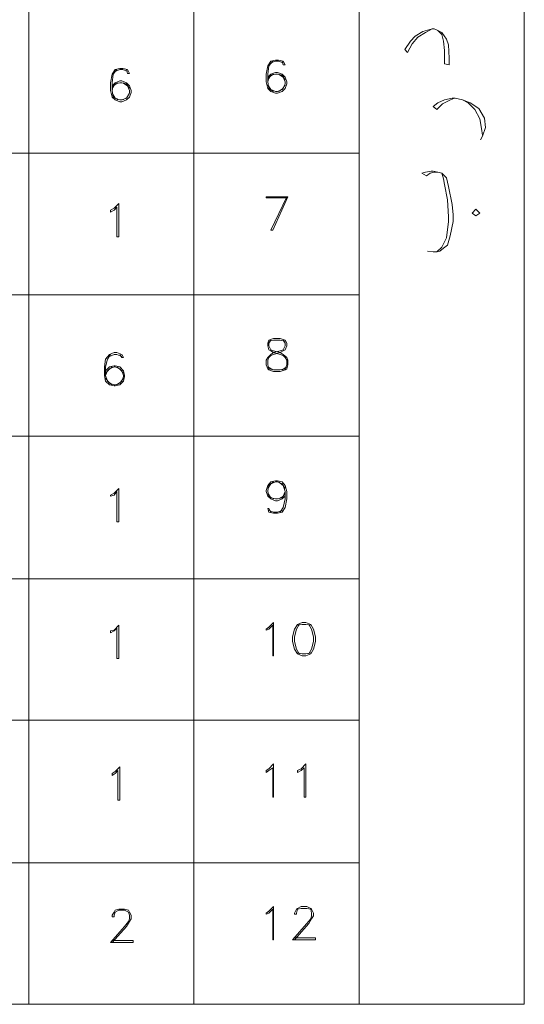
# Model space of a CAD drawing. Header units: metres. Extents: x 5.7 to 89.8, y 4 to 63.5.
# Tile 13 of 60: x 37.7 to 42.9, y 15 to 25. Entities that reach past the tile are written whole.
import ezdxf

# ---------------------------------------------------------------- set-up
doc = ezdxf.new("R2010")
doc.units = ezdxf.units.M
doc.header["$MEASUREMENT"] = 0
doc.layers.add('PDF7_textt', color=7, linetype='Continuous')

msp = doc.modelspace()

# ---------------------------------------------------------------- linework, layer by layer
at = {"layer": 'PDF7_textt', "lineweight": 20}
for points in [[(14.9123, 15.0215), (42.8524, 15.0215), (42.8524, 34.1972), (14.9123, 34.1972)], [(38.7399, 22.8035), (38.7206, 22.8035), (38.7206, 23.102), (38.6917, 23.0731), (38.6532, 23.0539), (38.6532, 23.0731), (38.6917, 23.0924), (38.7399, 23.1406)], [(42.3998, 23.0443), (42.3612, 23.0828), (42.3227, 23.0443), (42.3612, 23.0154)], [(40.3098, 21.7729), (40.2616, 21.7537), (40.252, 21.7248), (40.252, 21.6959), (40.2616, 21.6574), (40.2809, 21.6477), (40.3098, 21.6285), (40.3772, 21.6092), (40.4061, 21.5996), (40.4254, 21.5803), (40.4446, 21.5514), (40.4446, 21.5033), (40.4254, 21.4647), (40.3772, 21.4551), (40.3098, 21.4551), (40.2616, 21.4647), (40.252, 21.5033), (40.252, 21.5514), (40.2616, 21.5803), (40.2809, 21.5996), (40.3098, 21.6092), (40.3772, 21.6285), (40.4061, 21.6477), (40.4254, 21.6574), (40.4446, 21.6959), (40.4446, 21.7248), (40.4254, 21.7537), (40.3772, 21.7729)], [(38.7399, 19.9141), (38.7206, 19.9141), (38.7206, 20.2223), (38.6917, 20.1838), (38.6532, 20.1742), (38.6532, 20.1838), (38.6917, 20.203), (38.7399, 20.2512)], [(40.3098, 18.5561), (40.3002, 18.5561), (40.3002, 18.8643), (40.2616, 18.8258), (40.2327, 18.8162), (40.2327, 18.8258), (40.2616, 18.845), (40.3098, 18.8932)], [(40.5987, 18.8932), (40.5506, 18.8739), (40.5217, 18.8258), (40.5024, 18.7487), (40.5024, 18.7006), (40.5217, 18.6235), (40.5506, 18.5754), (40.5987, 18.5561), (40.6372, 18.5561), (40.6854, 18.5754), (40.7143, 18.6235), (40.7336, 18.7006), (40.7336, 18.7487), (40.7143, 18.8258), (40.6854, 18.8739), (40.6372, 18.8932)], [(38.7399, 18.5272), (38.7206, 18.5272), (38.7206, 18.8354), (38.6917, 18.8065), (38.6532, 18.7873), (38.6532, 18.8065), (38.6917, 18.8162), (38.7399, 18.8643)], [(38.7495, 17.0922), (38.7303, 17.0922), (38.7303, 17.3907), (38.7014, 17.3618), (38.6725, 17.3426), (38.6725, 17.3618), (38.7014, 17.3811), (38.7495, 17.4293)], [(40.3098, 17.1211), (40.3002, 17.1211), (40.3002, 17.4196), (40.2616, 17.3907), (40.2327, 17.3715), (40.2327, 17.3907), (40.2616, 17.41), (40.3098, 17.4582)], [(40.6372, 17.1211), (40.618, 17.1211), (40.618, 17.4196), (40.5891, 17.3907), (40.5506, 17.3715), (40.5506, 17.3907), (40.5891, 17.41), (40.6372, 17.4582)], [(40.3098, 15.6764), (40.3002, 15.6764), (40.3002, 15.9846), (40.2616, 15.9461), (40.2327, 15.9364), (40.2327, 15.9461), (40.2616, 15.9653), (40.3098, 16.0135)]]:
    msp.add_lwpolyline(points, close=True, dxfattribs=at)
for points in [[(37.8249, 34.1972), (37.8249, 15.0215)], [(39.5008, 34.1972), (39.5008, 15.0215)], [(41.1766, 32.2902), (41.1766, 15.0215)], [(41.9182, 24.9127), (41.8508, 24.8742), (41.7737, 24.826), (41.7159, 24.7586), (41.6678, 24.6719), (41.6389, 24.7008), (41.6967, 24.7875), (41.7448, 24.8357), (41.8219, 24.8838), (41.9182, 24.9127), (41.9375, 24.9127), (41.976, 24.8934), (42.0145, 24.8742), (42.0627, 24.8068), (42.0819, 24.749), (42.0916, 24.6141), (42.0916, 24.5467), (42.0434, 24.5563), (42.0434, 24.6912), (42.0338, 24.7875), (42.0145, 24.8549), (41.976, 24.8934)], [(40.3965, 24.5852), (40.4061, 24.5467), (40.4254, 24.5467), (40.4061, 24.5852), (40.3579, 24.5949), (40.329, 24.5949), (40.2809, 24.5852), (40.252, 24.5371), (40.2327, 24.4504), (40.2327, 24.3734), (40.252, 24.3059), (40.2809, 24.277), (40.329, 24.2578), (40.3483, 24.2578), (40.3965, 24.277), (40.4254, 24.3059), (40.4446, 24.3541), (40.4446, 24.3734), (40.4254, 24.4215), (40.3965, 24.4504), (40.3483, 24.4697), (40.329, 24.4697), (40.2809, 24.4504), (40.252, 24.4215)], [(40.3002, 24.5852), (40.2616, 24.5371), (40.252, 24.4504), (40.252, 24.3734), (40.2616, 24.3059), (40.3098, 24.277)], [(40.4061, 24.566), (40.3579, 24.5852), (40.329, 24.5852), (40.2809, 24.566)], [(38.8169, 24.4986), (38.8266, 24.46), (38.8458, 24.46), (38.8266, 24.4986), (38.7784, 24.5082), (38.7495, 24.5082), (38.7014, 24.4986), (38.6725, 24.4504), (38.6532, 24.3637), (38.6532, 24.2867), (38.6725, 24.2193), (38.7014, 24.1904), (38.7495, 24.1711), (38.7688, 24.1711), (38.8169, 24.1904), (38.8458, 24.2193), (38.8651, 24.2674), (38.8651, 24.2867), (38.8458, 24.3348), (38.8169, 24.3637), (38.7688, 24.383), (38.7495, 24.383), (38.7014, 24.3637), (38.6725, 24.3348)], [(38.7206, 24.4986), (38.6821, 24.4504), (38.6725, 24.3637), (38.6725, 24.2867), (38.6821, 24.2193), (38.7303, 24.1904)], [(38.8266, 24.4793), (38.7784, 24.4986), (38.7495, 24.4986), (38.7014, 24.4793)], [(38.8458, 24.3059), (38.8169, 24.3541), (38.7688, 24.3637), (38.7495, 24.3637), (38.7014, 24.3541), (38.6725, 24.3059)], [(38.7303, 24.3637), (38.6821, 24.3348), (38.6725, 24.2867)], [(38.7784, 24.1904), (38.8266, 24.2193), (38.8458, 24.2674), (38.8458, 24.2867), (38.8266, 24.3348), (38.7784, 24.3637)], [(40.4254, 24.3926), (40.3965, 24.4408), (40.3483, 24.4504), (40.329, 24.4504), (40.2809, 24.4408), (40.252, 24.3926)], [(40.3098, 24.4504), (40.2616, 24.4215), (40.252, 24.3734)], [(40.3579, 24.277), (40.4061, 24.3059), (40.4254, 24.3541), (40.4254, 24.3734), (40.4061, 24.4215), (40.3579, 24.4504)], [(40.252, 24.3445), (40.2809, 24.2963), (40.329, 24.277), (40.3483, 24.277), (40.3965, 24.2963), (40.4254, 24.3445)], [(38.6725, 24.2578), (38.7014, 24.2096), (38.7495, 24.1904), (38.7688, 24.1904), (38.8169, 24.2096), (38.8458, 24.2578)], [(42.1397, 24.2096), (42.0819, 24.1807), (42.0241, 24.1518), (41.9663, 24.0941), (41.9278, 24.1229), (41.976, 24.1615), (42.0434, 24.1904), (42.1204, 24.2096), (42.1493, 24.2096), (42.2264, 24.1904), (42.3034, 24.1615), (42.3901, 24.1037), (42.4479, 24.0074), (42.4575, 23.9111), (42.4286, 23.8244), (42.4094, 23.7859)], [(42.4286, 23.834), (42.419, 23.9014), (42.3998, 23.9977), (42.3516, 24.0941), (42.2842, 24.1615), (42.2264, 24.1904)], [(41.1766, 23.651), (14.9123, 23.651)], [(41.976, 23.4584), (41.9375, 23.4584), (41.8989, 23.4488), (41.8604, 23.4199), (41.8122, 23.4488), (41.8508, 23.4584), (41.9086, 23.468), (41.9278, 23.468), (41.976, 23.4584), (42.0145, 23.4488), (42.0627, 23.4006), (42.0819, 23.3139), (42.1204, 23.1309), (42.1301, 23.025), (42.1301, 22.9576), (42.1012, 22.8131), (42.0723, 22.7168), (42.0338, 22.6879), (41.9952, 22.659), (41.9663, 22.6494), (41.9278, 22.6494), (41.87, 22.659)], [(41.9663, 22.6494), (42.0145, 22.6975), (42.0627, 22.7938), (42.0819, 22.9576), (42.0819, 23.0057), (42.0723, 23.1791), (42.0434, 23.3332), (42.0338, 23.391), (42.0145, 23.4488)], [(40.4446, 23.1984), (40.2327, 23.1984), (40.2327, 23.208), (40.4543, 23.208), (40.3002, 22.8709), (40.2809, 22.8709), (40.4446, 23.208)], [(41.1766, 22.216), (14.9123, 22.216)], [(40.2809, 21.7537), (40.2616, 21.7248), (40.2616, 21.6959), (40.2809, 21.6574), (40.3098, 21.6477), (40.3772, 21.6285), (40.4061, 21.6092), (40.4446, 21.5803), (40.4543, 21.5514), (40.4543, 21.5033), (40.4446, 21.4647), (40.4254, 21.4551), (40.3772, 21.4358), (40.3098, 21.4358), (40.2616, 21.4551), (40.252, 21.4647), (40.2327, 21.5033), (40.2327, 21.5514), (40.252, 21.5803), (40.2809, 21.6092), (40.3098, 21.6285), (40.3772, 21.6477), (40.4061, 21.6574), (40.4254, 21.6959), (40.4254, 21.7248), (40.4061, 21.7537)], [(40.4254, 21.744), (40.3772, 21.7537), (40.3098, 21.7537), (40.2616, 21.744)], [(38.7495, 21.6092), (38.7688, 21.5803), (38.7881, 21.5803), (38.7688, 21.6092), (38.7206, 21.6285), (38.6917, 21.6285), (38.6436, 21.6092), (38.6051, 21.561), (38.5954, 21.484), (38.5954, 21.3973), (38.6051, 21.3395), (38.6436, 21.301), (38.6917, 21.2914), (38.7014, 21.2914), (38.7495, 21.301), (38.7881, 21.3395), (38.7977, 21.3877), (38.7977, 21.3973), (38.7881, 21.4455), (38.7495, 21.484), (38.7014, 21.4936), (38.6917, 21.4936), (38.6436, 21.484), (38.6051, 21.4455)], [(38.6532, 21.6092), (38.6243, 21.561), (38.6051, 21.484), (38.6051, 21.3973), (38.6243, 21.3395), (38.6725, 21.301)], [(38.7688, 21.5899), (38.7206, 21.6092), (38.6917, 21.6092), (38.6436, 21.5899)], [(38.7881, 21.4166), (38.7495, 21.4647), (38.7014, 21.484), (38.6917, 21.484), (38.6436, 21.4647), (38.6051, 21.4166)], [(38.6725, 21.484), (38.6243, 21.4455), (38.6051, 21.3973)], [(38.7206, 21.301), (38.7688, 21.3395), (38.7881, 21.3877), (38.7881, 21.3973), (38.7688, 21.4455), (38.7206, 21.484)], [(40.252, 21.484), (40.3002, 21.4551)], [(40.3965, 21.4551), (40.4446, 21.484)], [(38.6051, 21.3684), (38.6436, 21.3203), (38.6917, 21.301), (38.7014, 21.301), (38.7495, 21.3203), (38.7881, 21.3684)], [(41.1766, 20.7809), (14.9123, 20.7809)], [(40.4254, 20.1742), (40.3965, 20.1453), (40.3483, 20.126), (40.329, 20.126), (40.2809, 20.1453), (40.252, 20.1742), (40.2327, 20.2223), (40.2327, 20.2319), (40.252, 20.2801), (40.2809, 20.3186), (40.329, 20.3283), (40.3483, 20.3283), (40.3965, 20.3186), (40.4254, 20.2801), (40.4446, 20.2223), (40.4446, 20.1453), (40.4254, 20.0586), (40.3965, 20.0104), (40.3483, 20.0008), (40.3098, 20.0008), (40.2616, 20.0104), (40.252, 20.0489), (40.2616, 20.0489), (40.2809, 20.0104)], [(40.3098, 20.1453), (40.2616, 20.1742), (40.252, 20.2223), (40.252, 20.2319), (40.2616, 20.2801), (40.3098, 20.3186)], [(40.252, 20.2512), (40.2809, 20.2994), (40.329, 20.3186), (40.3483, 20.3186), (40.3965, 20.2994), (40.4254, 20.2512)], [(40.3579, 20.3186), (40.4061, 20.2801), (40.4254, 20.2223), (40.4254, 20.1453), (40.4061, 20.0586), (40.3772, 20.0104)], [(40.4254, 20.203), (40.3965, 20.1549), (40.3483, 20.1453), (40.329, 20.1453), (40.2809, 20.1549), (40.252, 20.203)], [(40.4254, 20.2223), (40.4061, 20.1742), (40.3579, 20.1453)], [(40.3965, 20.0297), (40.3483, 20.0104), (40.3098, 20.0104), (40.2616, 20.0297)], [(41.1766, 19.3362), (14.9123, 19.3362)], [(40.5698, 18.8739), (40.5409, 18.8258), (40.5217, 18.7487), (40.5217, 18.7006), (40.5409, 18.6235), (40.5698, 18.5754)], [(40.6854, 18.8643), (40.6372, 18.8739), (40.5987, 18.8739), (40.5506, 18.8643)], [(40.6661, 18.5754), (40.695, 18.6235), (40.7143, 18.7006), (40.7143, 18.7487), (40.695, 18.8258), (40.6661, 18.8739)], [(40.5506, 18.585), (40.5987, 18.5754), (40.6372, 18.5754), (40.6854, 18.585)], [(41.1766, 17.9012), (14.9123, 17.9012)], [(41.1766, 16.4565), (14.9123, 16.4565)], [(38.6725, 15.6668), (38.8844, 15.6668), (38.8844, 15.6475), (38.6532, 15.6475), (38.7977, 15.8112), (38.8362, 15.8594), (38.8458, 15.8883), (38.8458, 15.9268), (38.8362, 15.9557), (38.7977, 15.975), (38.7399, 15.975), (38.7014, 15.9557), (38.6917, 15.9268), (38.6917, 15.9075), (38.6725, 15.9075), (38.6725, 15.9268), (38.6917, 15.9557), (38.7014, 15.975), (38.7399, 15.9846), (38.7977, 15.9846), (38.8362, 15.975), (38.8458, 15.9557), (38.8651, 15.9268), (38.8651, 15.8883), (38.8458, 15.8594), (38.8169, 15.8112), (38.6725, 15.6475)], [(40.5217, 15.6956), (40.7336, 15.6956), (40.7336, 15.6764), (40.5024, 15.6764), (40.6469, 15.8401), (40.6854, 15.8883), (40.695, 15.9172), (40.695, 15.9461), (40.6854, 15.9846), (40.6469, 15.9942), (40.5891, 15.9942), (40.5506, 15.9846), (40.5409, 15.9461), (40.5409, 15.9364), (40.5217, 15.9364), (40.5217, 15.9461), (40.5409, 15.9846), (40.5506, 15.9942), (40.5891, 16.0135), (40.6469, 16.0135), (40.6854, 15.9942), (40.695, 15.9846), (40.7143, 15.9461), (40.7143, 15.9172), (40.695, 15.8883), (40.6661, 15.8401), (40.5217, 15.6764)]]:
    msp.add_lwpolyline(points, dxfattribs=at)

doc.saveas('drawing.dxf')
